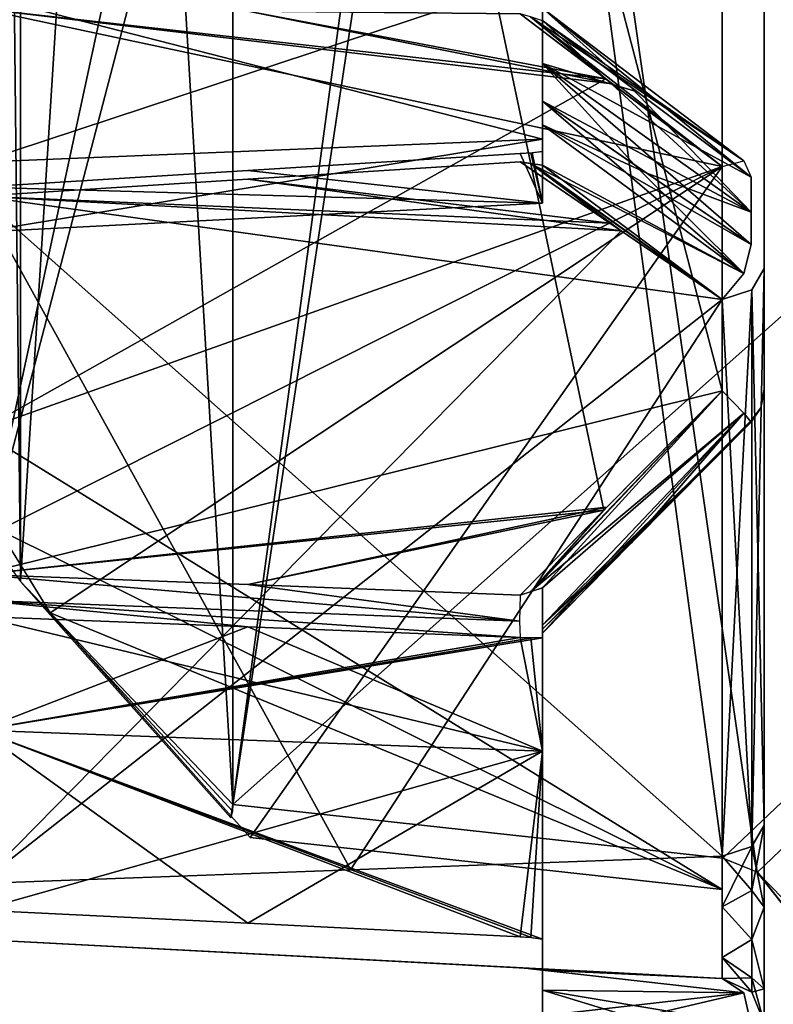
# Model space of a CAD drawing. Header units: millimetres. Extents: x -62 to 48, y -119 to 123.
# Tile 34 of 194: x -30.77 to -25.68, y 61.96 to 68.62. Entities that reach past the tile are written whole.
import ezdxf

# ---------------------------------------------------------------- set-up
doc = ezdxf.new("R2010")
doc.units = ezdxf.units.MM
doc.header["$LTSCALE"] = 52.148148
for name, color, linetype in [('100', 7, 'CONTINUOUS'), ('102', 7, 'CONTINUOUS'), ('135', 7, 'CONTINUOUS'), ('143', 7, 'CONTINUOUS'), ('146', 7, 'CONTINUOUS'), ('156', 7, 'CONTINUOUS'), ('170', 7, 'CONTINUOUS'), ('187', 7, 'CONTINUOUS'), ('195', 7, 'CONTINUOUS'), ('205', 7, 'CONTINUOUS'), ('212', 7, 'CONTINUOUS'), ('213', 7, 'CONTINUOUS'), ('215', 7, 'CONTINUOUS'), ('218', 7, 'CONTINUOUS'), ('219', 7, 'CONTINUOUS'), ('225', 7, 'CONTINUOUS'), ('229', 7, 'CONTINUOUS'), ('230', 7, 'CONTINUOUS'), ('231', 7, 'CONTINUOUS'), ('234', 7, 'CONTINUOUS'), ('249', 7, 'CONTINUOUS'), ('254', 7, 'CONTINUOUS'), ('258', 7, 'CONTINUOUS'), ('259', 7, 'CONTINUOUS'), ('260', 7, 'CONTINUOUS'), ('297', 7, 'CONTINUOUS'), ('298', 7, 'CONTINUOUS'), ('306', 7, 'CONTINUOUS'), ('309', 7, 'CONTINUOUS'), ('312', 7, 'CONTINUOUS'), ('313', 7, 'CONTINUOUS'), ('319', 7, 'CONTINUOUS'), ('332', 7, 'CONTINUOUS'), ('344', 7, 'CONTINUOUS'), ('89', 7, 'CONTINUOUS'), ('91', 7, 'CONTINUOUS')]:
    doc.layers.add(name, color=color, linetype=linetype)

msp = doc.modelspace()

# ---------------------------------------------------------------- linework, layer by layer
at = {"layer": '100', "color": 7, "linetype": 'Continuous', "true_color": 0xf5f5f5}
for points in [[(29.8797, 115.9911, 28.7281), (29.8797, 5.8096, 28.7281), (-29.332, 113.9234, 26.6604), (29.8797, 115.9911, 28.7281)], [(-29.332, 113.9234, 26.6604), (29.8797, 5.8096, 28.7281), (-25.6147, 89.4303, 26.7902), (-29.332, 113.9234, 26.6604)], [(-25.6132, 87.9237, 26.7903), (29.8797, 5.8096, 28.7281), (-26.0178, 87.7367, 26.7762), (-25.6132, 87.9237, 26.7903)], [(-26.0178, 87.7367, 26.7762), (29.8797, 5.8096, 28.7281), (-29.332, 87.563, 26.6604), (-26.0178, 87.7367, 26.7762)], [(-29.332, 87.563, 26.6604), (29.8797, 5.8096, 28.7281), (-25.7863, 62.859, 26.7842), (-29.332, 87.563, 26.6604)], [(-26.0178, 62.9523, 26.7762), (-29.332, 87.563, 26.6604), (-25.7863, 62.859, 26.7842), (-26.0178, 62.9523, 26.7762)], [(-29.332, 63.3166, 26.6604), (-29.332, 87.563, 26.6604), (-26.0178, 62.9523, 26.7762), (-29.332, 63.3166, 26.6604)], [(-25.7863, 62.859, 26.7842), (29.8797, 5.8096, 28.7281), (-25.5552, 62.5679, 26.7923), (-25.7863, 62.859, 26.7842)]]:
    msp.add_3dface(points, dxfattribs=at)
at = {"layer": '102', "color": 7, "linetype": 'Continuous', "true_color": 0xf5f5f5}
for points in [[(-29.332, 35.437, -27.1839), (-26.0178, 35.2633, -27.2997), (29.8797, 115.9911, -29.2516), (-29.332, 35.437, -27.1839)], [(-29.332, 63.3166, -27.1839), (-26.0178, 62.9523, -27.2997), (29.8797, 115.9911, -29.2516), (-29.332, 63.3166, -27.1839)], [(29.8797, 115.9911, -29.2516), (-25.6147, 33.5697, -27.3137), (-29.332, 8.9642, -27.1839), (29.8797, 115.9911, -29.2516)], [(-25.6147, 87.9221, -27.3137), (-29.332, 63.3166, -27.1839), (29.8797, 115.9911, -29.2516), (-25.6147, 87.9221, -27.3137)], [(-26.0178, 8.6, -27.2997), (29.8797, 115.9911, -29.2516), (-29.332, 8.9642, -27.1839), (-26.0178, 8.6, -27.2997)], [(-25.7863, 60.141, -27.3077), (-29.332, 35.437, -27.1839), (29.8797, 115.9911, -29.2516), (-25.7863, 60.141, -27.3077)], [(-26.0178, 35.2633, -27.2997), (-25.6132, 35.0763, -27.3138), (29.8797, 115.9911, -29.2516), (-26.0178, 35.2633, -27.2997)], [(-26.0178, 62.9523, -27.2997), (-25.7846, 62.8577, -27.3078), (29.8797, 115.9911, -29.2516), (-26.0178, 62.9523, -27.2997)], [(-25.7867, 8.5069, -27.3077), (29.8797, 115.9911, -29.2516), (-26.0178, 8.6, -27.2997), (-25.7867, 8.5069, -27.3077)], [(-25.5608, 8.2271, -27.3156), (29.8797, 115.9911, -29.2516), (-25.7867, 8.5069, -27.3077), (-25.5608, 8.2271, -27.3156)], [(-25.5552, 60.4321, -27.3158), (-25.7863, 60.141, -27.3077), (29.8797, 115.9911, -29.2516), (-25.5552, 60.4321, -27.3158)], [(-25.7846, 62.8577, -27.3078), (-25.5575, 62.5726, -27.3157), (29.8797, 115.9911, -29.2516), (-25.7846, 62.8577, -27.3078)], [(-26.0178, 87.7367, -27.2997), (-29.332, 63.3166, -27.1839), (-25.6147, 87.9221, -27.3137), (-26.0178, 87.7367, -27.2997)], [(-29.332, 87.563, -27.1839), (-29.332, 63.3166, -27.1839), (-26.0178, 87.7367, -27.2997), (-29.332, 87.563, -27.1839)]]:
    msp.add_3dface(points, dxfattribs=at)
at = {"layer": '135', "color": 7, "linetype": 'Continuous', "true_color": 0xf5f5f5}
for points in [[(-25.7388, 84.0519, -0.2618), (-25.7388, 84.0645, 0.0786), (-25.7388, 66.1117, 0.0786), (-25.7388, 84.0519, -0.2618)], [(-25.7388, 84.0645, -0.6021), (-25.7388, 84.0519, -0.2618), (-25.7388, 66.1243, -0.2618), (-25.7388, 84.0645, -0.6021)], [(-25.7388, 66.1117, -0.6021), (-25.7388, 84.0645, -0.6021), (-25.7388, 66.1243, -0.2618), (-25.7388, 66.1117, -0.6021)], [(-25.7388, 66.1243, -0.2618), (-25.7388, 84.0519, -0.2618), (-25.7388, 66.1117, 0.0786), (-25.7388, 66.1243, -0.2618)], [(-25.7388, 67.4178, 21.2217), (-25.7388, 62.0798, 26.4962), (-25.7388, 67.1697, 20.9884), (-25.7388, 67.4178, 21.2217)], [(-25.7388, 67.1697, -21.5119), (-25.7388, 63.1765, -24.9792), (-25.7388, 67.4178, -21.7452), (-25.7388, 67.1697, -21.5119)], [(-25.7388, 67.4178, -21.7452), (-25.7388, 63.1765, -24.9792), (-25.7388, 62.0798, -27.0197), (-25.7388, 67.4178, -21.7452)], [(-25.7388, 67.1697, 20.9884), (-25.7388, 62.0798, 26.4962), (-25.7388, 66.9395, 20.7376), (-25.7388, 67.1697, 20.9884)], [(-25.7388, 66.9395, -21.2611), (-25.7388, 63.1765, -24.9792), (-25.7388, 67.1697, -21.5119), (-25.7388, 66.9395, -21.2611)], [(-25.7388, 66.9395, 20.7376), (-25.7388, 62.0798, 26.4962), (-25.7388, 63.1765, 24.4557), (-25.7388, 66.9395, 20.7376)], [(-25.7388, 63.1765, 24.4557), (-25.7388, 62.0798, 26.4962), (-25.7388, 62.6219, 24.6822), (-25.7388, 63.1765, 24.4557)], [(-25.7388, 63.1765, -24.9792), (-25.7388, 62.6219, -25.2057), (-25.7388, 62.0798, -27.0197), (-25.7388, 63.1765, -24.9792)], [(-25.7388, 62.6219, 24.6822), (-25.7388, 62.0798, 26.4962), (-25.7388, 62.069, 24.4512), (-25.7388, 62.6219, 24.6822)], [(-25.7388, 62.6219, -25.2057), (-25.7388, 62.069, -24.9747), (-25.7388, 62.0798, -27.0197), (-25.7388, 62.6219, -25.2057)], [(-25.7388, 62.0798, 26.4962), (-25.7388, 60.9202, 26.4962), (-25.7388, 62.069, 24.4512), (-25.7388, 62.0798, 26.4962)], [(-25.7388, 60.9202, -27.0197), (-25.7388, 62.0798, -27.0197), (-25.7388, 60.931, -24.9747), (-25.7388, 60.9202, -27.0197)], [(-25.7388, 60.931, -24.9747), (-25.7388, 62.0798, -27.0197), (-25.7388, 61.1597, -24.421), (-25.7388, 60.931, -24.9747)], [(-25.7388, 62.0798, -27.0197), (-25.7388, 61.8403, -24.421), (-25.7388, 61.1597, -24.421), (-25.7388, 62.0798, -27.0197)], [(-25.7388, 62.069, -24.9747), (-25.7388, 61.8403, -24.421), (-25.7388, 62.0798, -27.0197), (-25.7388, 62.069, -24.9747)], [(-25.7388, 62.069, 24.4512), (-25.7388, 60.9202, 26.4962), (-25.7388, 61.8403, 23.8975), (-25.7388, 62.069, 24.4512)]]:
    msp.add_3dface(points, dxfattribs=at)
at = {"layer": '143', "color": 7, "linetype": 'Continuous', "true_color": 0xf5f5f5}
for points in [[(-27.2388, 67.8137, -16.6871), (-27.2388, 68.7881, -20.9448), (-27.2388, 68.9163, -15.5976), (-27.2388, 67.8137, -16.6871)], [(-27.2388, 68.6149, 20.1045), (-27.2388, 68.9163, 15.0741), (-27.2388, 68.6989, 20.2656), (-27.2388, 68.6149, 20.1045)], [(-27.2388, 68.3251, 19.8468), (-27.2388, 68.9163, 15.0741), (-27.2388, 68.6149, 20.1045), (-27.2388, 68.3251, 19.8468)], [(-27.2388, 68.071, 19.5539), (-27.2388, 68.9163, 15.0741), (-27.2388, 68.3251, 19.8468), (-27.2388, 68.071, 19.5539)], [(-27.2388, 67.9108, 19.468), (-27.2388, 68.9163, 15.0741), (-27.2388, 68.071, 19.5539), (-27.2388, 67.9108, 19.468)], [(-27.2388, 67.8137, 16.1636), (-27.2388, 68.9163, 15.0741), (-27.2388, 67.9108, 19.468), (-27.2388, 67.8137, 16.1636)], [(-27.2388, 68.6989, -20.7891), (-27.2388, 68.7881, -20.9448), (-27.2388, 67.8137, -16.6871), (-27.2388, 68.6989, -20.7891)], [(-27.2388, 68.6135, -21.0618), (-27.2388, 68.7881, -20.9448), (-27.2388, 68.6989, -20.7891), (-27.2388, 68.6135, -21.0618)], [(-27.2388, 68.6135, 20.5383), (-27.2388, 68.6989, 20.2656), (-27.2388, 68.7878, 20.4214), (-27.2388, 68.6135, 20.5383)], [(-27.2388, 68.6149, -20.628), (-27.2388, 68.6989, -20.7891), (-27.2388, 67.8137, -16.6871), (-27.2388, 68.6149, -20.628)], [(-27.2388, 68.3251, -20.3703), (-27.2388, 68.6149, -20.628), (-27.2388, 67.8137, -16.6871), (-27.2388, 68.3251, -20.3703)], [(-27.2388, 68.071, -20.0775), (-27.2388, 68.3251, -20.3703), (-27.2388, 67.8137, -16.6871), (-27.2388, 68.071, -20.0775)], [(-27.2388, 67.9108, -19.9915), (-27.2388, 68.071, -20.0775), (-27.2388, 67.8137, -16.6871), (-27.2388, 67.9108, -19.9915)], [(-27.2388, 67.7562, -19.9005), (-27.2388, 67.9108, -19.9915), (-27.2388, 67.8137, -16.6871), (-27.2388, 67.7562, -19.9005)], [(-27.2388, 67.6372, -20.0737), (-27.2388, 67.9108, -19.9915), (-27.2388, 67.7562, -19.9005), (-27.2388, 67.6372, -20.0737)], [(-27.2388, 67.7562, 19.3773), (-27.2388, 67.8137, 16.1636), (-27.2388, 67.9108, 19.468), (-27.2388, 67.7562, 19.3773)], [(-27.2388, 67.6372, 19.5502), (-27.2388, 67.7562, 19.3773), (-27.2388, 67.9108, 19.468), (-27.2388, 67.6372, 19.5502)], [(-27.2388, 67.3817, -18.1758), (-27.2388, 67.7299, -19.6862), (-27.2388, 67.8137, -16.6871), (-27.2388, 67.3817, -18.1758)], [(-27.2388, 67.7299, -19.6862), (-27.2388, 67.7562, -19.9005), (-27.2388, 67.8137, -16.6871), (-27.2388, 67.7299, -19.6862)], [(-27.2388, 67.7299, 19.1627), (-27.2388, 67.8137, 16.1636), (-27.2388, 67.7562, 19.3773), (-27.2388, 67.7299, 19.1627)], [(-27.2388, 67.3817, 17.6522), (-27.2388, 67.8137, 16.1636), (-27.2388, 67.7299, 19.1627), (-27.2388, 67.3817, 17.6522)], [(-27.2388, 64.7808, 0.4328), (-27.2388, 64.5744, 0.4723), (-27.2388, 64.5285, 0.2989), (-27.2388, 64.7808, 0.4328)], [(-27.2388, 64.7808, -0.9563), (-27.2388, 64.5285, -0.8224), (-27.2388, 64.5745, -0.9958), (-27.2388, 64.7808, -0.9563)], [(-27.2388, 64.5285, -0.8224), (-27.2388, 64.4749, -0.6487), (-27.2388, 64.5745, -0.9958), (-27.2388, 64.5285, -0.8224)], [(-27.2388, 64.5745, -0.9958), (-27.2388, 64.4749, -0.6487), (-27.2388, 64.4426, -1.1668), (-27.2388, 64.5745, -0.9958)], [(-27.2388, 64.5744, 0.4723), (-27.2388, 64.4426, 0.6432), (-27.2388, 64.5285, 0.2989), (-27.2388, 64.5744, 0.4723)], [(-27.2388, 64.5285, 0.2989), (-27.2388, 64.4426, 0.6432), (-27.2388, 64.4749, 0.1252), (-27.2388, 64.5285, 0.2989)], [(-27.2388, 64.5, -0.2618), (-27.2388, 64.4749, 0.1252), (-27.2388, 64.4749, -0.6487), (-27.2388, 64.5, -0.2618)], [(-27.2388, 64.4749, -0.6487), (-27.2388, 64.4426, 0.6432), (-27.2388, 64.4426, -1.1668), (-27.2388, 64.4749, -0.6487)], [(-27.2388, 64.4749, 0.1252), (-27.2388, 64.4426, 0.6432), (-27.2388, 64.4749, -0.6487), (-27.2388, 64.4749, 0.1252)], [(-27.2388, 64.4426, -1.1668), (-27.2388, 63.6769, 1.9152), (-27.2388, 63.6769, -2.4387), (-27.2388, 64.4426, -1.1668)], [(-27.2388, 64.4426, 0.6432), (-27.2388, 63.6769, 1.9152), (-27.2388, 64.4426, -1.1668), (-27.2388, 64.4426, 0.6432)], [(-27.2388, 63.6769, -2.4387), (-27.2388, 62.405, 2.6808), (-27.2388, 62.405, -3.2043), (-27.2388, 63.6769, -2.4387)], [(-27.2388, 63.6769, 1.9152), (-27.2388, 62.405, 2.6808), (-27.2388, 63.6769, -2.4387), (-27.2388, 63.6769, 1.9152)], [(-27.2388, 62.405, -3.2043), (-27.2388, 62.234, 2.8128), (-27.2388, 62.2341, -3.3362), (-27.2388, 62.405, -3.2043)], [(-27.2388, 62.405, 2.6808), (-27.2388, 62.234, 2.8128), (-27.2388, 62.405, -3.2043), (-27.2388, 62.405, 2.6808)], [(-27.2388, 62.2341, -3.3362), (-27.2388, 62.1945, 3.0191), (-27.2388, 62.1945, -3.5426), (-27.2388, 62.2341, -3.3362)], [(-27.2388, 62.234, 2.8128), (-27.2388, 62.1945, 3.0191), (-27.2388, 62.2341, -3.3362), (-27.2388, 62.234, 2.8128)], [(-27.2388, 62.1945, -3.5426), (-27.2388, 62.0607, 2.7667), (-27.2388, 62.0606, -3.2902), (-27.2388, 62.1945, -3.5426)], [(-27.2388, 62.1945, 3.0191), (-27.2388, 62.0607, 2.7667), (-27.2388, 62.1945, -3.5426), (-27.2388, 62.1945, 3.0191)], [(-27.2388, 62.0607, 2.7667), (-27.2388, 61.887, 2.7132), (-27.2388, 62.0606, -3.2902), (-27.2388, 62.0607, 2.7667)], [(-27.2388, 62.0606, -3.2902), (-27.2388, 61.887, 2.7132), (-27.2388, 61.887, -3.2367), (-27.2388, 62.0606, -3.2902)]]:
    msp.add_3dface(points, dxfattribs=at)
at = {"layer": '146', "color": 7, "linetype": 'Continuous', "true_color": 0xf5f5f5}
for points in [[(-25.8266, 67.3206, 20.8393), (-27.2388, 68.6149, 20.1045), (-26.6452, 68.1702, 20.5086), (-25.8266, 67.3206, 20.8393)], [(-27.2388, 68.3251, 19.8468), (-27.2388, 68.6149, 20.1045), (-25.8266, 67.3206, 20.8393), (-27.2388, 68.3251, 19.8468)], [(-27.2388, 68.3251, 19.8468), (-25.8266, 67.1009, 20.6), (-26.6147, 67.6406, 20.0164), (-27.2388, 68.3251, 19.8468)], [(-25.8266, 67.1009, 20.6), (-27.2388, 68.3251, 19.8468), (-25.8266, 67.3206, 20.8393), (-25.8266, 67.1009, 20.6)], [(-27.2388, 68.071, 19.5539), (-27.2388, 68.3251, 19.8468), (-26.6147, 67.6406, 20.0164), (-27.2388, 68.071, 19.5539)], [(-25.8266, 67.5574, 21.0619), (-25.8266, 67.3206, 20.8393), (-26.6452, 68.1702, 20.5086), (-25.8266, 67.5574, 21.0619)]]:
    msp.add_3dface(points, dxfattribs=at)
at = {"layer": '156', "color": 7, "linetype": 'Continuous', "true_color": 0xf5f5f5}
for points in [[(-27.2388, 68.6149, -20.628), (-27.2388, 68.3251, -20.3703), (-26.5972, 68.1343, -21.0646), (-27.2388, 68.6149, -20.628)], [(-26.5972, 68.1343, -21.0646), (-27.2388, 68.3251, -20.3703), (-25.8266, 67.5574, -21.5854), (-26.5972, 68.1343, -21.0646)], [(-25.8266, 67.5574, -21.5854), (-27.2388, 68.3251, -20.3703), (-25.8266, 67.3206, -21.3628), (-25.8266, 67.5574, -21.5854)], [(-27.2388, 68.3251, -20.3703), (-27.2388, 68.071, -20.0775), (-25.8266, 67.3206, -21.3628), (-27.2388, 68.3251, -20.3703)], [(-27.2388, 68.071, -20.0775), (-26.5329, 67.5844, -20.6005), (-25.8266, 67.3206, -21.3628), (-27.2388, 68.071, -20.0775)], [(-26.5329, 67.5844, -20.6005), (-25.8266, 67.1009, -21.1235), (-25.8266, 67.3206, -21.3628), (-26.5329, 67.5844, -20.6005)]]:
    msp.add_3dface(points, dxfattribs=at)
at = {"layer": '170', "color": 7, "linetype": 'Continuous', "true_color": 0xf5f5f5}
for points in [[(-27.2388, 64.4749, -0.6487), (-26.6589, 65.0615, -0.6242), (-25.8266, 65.9121, -0.2618), (-27.2388, 64.4749, -0.6487)], [(-25.8266, 65.9002, 0.0629), (-27.2388, 64.5, -0.2618), (-25.8266, 65.9121, -0.2618), (-25.8266, 65.9002, 0.0629)], [(-27.2388, 64.5, -0.2618), (-27.2388, 64.4749, -0.6487), (-25.8266, 65.9121, -0.2618), (-27.2388, 64.5, -0.2618)], [(-26.6377, 65.0829, 0.0998), (-27.2388, 64.5, -0.2618), (-25.8266, 65.9002, 0.0629), (-26.6377, 65.0829, 0.0998)], [(-26.6589, 65.0615, -0.6242), (-25.8266, 65.9002, -0.5865), (-25.8266, 65.9121, -0.2618), (-26.6589, 65.0615, -0.6242)], [(-27.2388, 64.4749, 0.1252), (-27.2388, 64.5, -0.2618), (-26.6377, 65.0829, 0.0998), (-27.2388, 64.4749, 0.1252)]]:
    msp.add_3dface(points, dxfattribs=at)
at = {"layer": '187', "color": 7, "linetype": 'Continuous', "true_color": 0xf5f5f5}
for points in [[(-29.332, 87.563, 26.6604), (-29.332, 63.3166, 26.6604), (-30.7694, 87.4984, 25.1719), (-29.332, 87.563, 26.6604)], [(-30.7694, 87.4984, 25.1719), (-29.332, 63.3166, 26.6604), (-30.7694, 64.8224, 25.1719), (-30.7694, 87.4984, 25.1719)], [(-29.3356, 63.2701, 26.6566), (-29.3466, 63.2252, 26.6453), (-30.7694, 64.8224, 25.1719), (-29.3356, 63.2701, 26.6566)], [(-29.332, 63.3166, 26.6604), (-29.3356, 63.2701, 26.6566), (-30.7694, 64.8224, 25.1719), (-29.332, 63.3166, 26.6604)]]:
    msp.add_3dface(points, dxfattribs=at)
at = {"layer": '195', "color": 7, "linetype": 'Continuous', "true_color": 0xf5f5f5}
for points in [[(-30.7694, 64.8224, -25.6954), (-29.332, 87.563, -27.1839), (-30.7694, 87.4984, -25.6954), (-30.7694, 64.8224, -25.6954)], [(-29.332, 63.3166, -27.1839), (-29.332, 87.563, -27.1839), (-30.7694, 64.8224, -25.6954), (-29.332, 63.3166, -27.1839)], [(-29.332, 63.3166, -27.1839), (-30.7694, 64.8224, -25.6954), (-29.3466, 63.2252, -27.1688), (-29.332, 63.3166, -27.1839)], [(-29.3356, 63.2701, -27.1802), (-29.332, 63.3166, -27.1839), (-29.3466, 63.2252, -27.1688), (-29.3356, 63.2701, -27.1802)]]:
    msp.add_3dface(points, dxfattribs=at)
at = {"layer": '205', "color": 7, "linetype": 'Continuous', "true_color": 0xf5f5f5}
for points in [[(-31.0465, 64.5874, -1.3638), (-27.2388, 63.6769, -2.4387), (-31.0465, 63.818, -2.5798), (-31.0465, 64.5874, -1.3638)], [(-29.2317, 64.5178, -1.2741), (-27.2388, 63.6769, -2.4387), (-31.0465, 64.5874, -1.3638), (-29.2317, 64.5178, -1.2741)], [(-27.3896, 64.4457, -1.1834), (-27.2388, 63.6769, -2.4387), (-29.2317, 64.5178, -1.2741), (-27.3896, 64.4457, -1.1834)], [(-27.2388, 63.6769, -2.4387), (-27.3896, 64.4457, -1.1834), (-27.3161, 64.4435, -1.1776), (-27.2388, 63.6769, -2.4387)], [(-27.2388, 64.4426, -1.1668), (-27.2388, 63.6769, -2.4387), (-27.3161, 64.4435, -1.1776), (-27.2388, 64.4426, -1.1668)], [(-27.2388, 63.6769, -2.4387), (-27.2388, 62.405, -3.2043), (-31.0465, 63.818, -2.5798), (-27.2388, 63.6769, -2.4387)], [(-31.0465, 63.818, -2.5798), (-27.2388, 62.405, -3.2043), (-27.3089, 62.415, -3.2051), (-31.0465, 63.818, -2.5798)], [(-27.3896, 62.4216, -3.2075), (-31.0465, 63.818, -2.5798), (-27.3089, 62.415, -3.2051), (-27.3896, 62.4216, -3.2075)], [(-29.2318, 62.5124, -3.2795), (-31.0465, 63.818, -2.5798), (-27.3896, 62.4216, -3.2075), (-29.2318, 62.5124, -3.2795)], [(-31.0465, 62.602, -3.3491), (-31.0465, 63.818, -2.5798), (-29.2318, 62.5124, -3.2795), (-31.0465, 62.602, -3.3491)]]:
    msp.add_3dface(points, dxfattribs=at)
at = {"layer": '212', "color": 7, "linetype": 'Continuous', "true_color": 0xf5f5f5}
for points in [[(-31.0465, 85.3067, 0.6414), (-31.0465, 64.8695, 0.6414), (-26.7476, 84.7948, 0.4161), (-31.0465, 85.3067, 0.6414)], [(-26.7476, 84.7948, 0.4161), (-31.0465, 64.8695, 0.6414), (-26.0231, 84.0645, 0.3781), (-26.7476, 84.7948, 0.4161)], [(-26.0231, 84.0645, 0.3781), (-31.0465, 64.8695, 0.6414), (-26.0231, 66.1117, 0.3781), (-26.0231, 84.0645, 0.3781)], [(-26.0231, 66.1117, 0.3781), (-31.0465, 64.8695, 0.6414), (-26.8033, 65.325, 0.419), (-26.0231, 66.1117, 0.3781)], [(-31.0465, 64.8695, 0.6414), (-29.2318, 64.8018, 0.5463), (-26.8033, 65.325, 0.419), (-31.0465, 64.8695, 0.6414)], [(-29.2318, 64.8018, 0.5463), (-27.3896, 64.7316, 0.4498), (-26.8033, 65.325, 0.419), (-29.2318, 64.8018, 0.5463)]]:
    msp.add_3dface(points, dxfattribs=at)
at = {"layer": '213', "color": 7, "linetype": 'Continuous', "true_color": 0xf5f5f5}
for points in [[(-26.0231, 84.0645, -0.9017), (-26.0231, 66.1117, -0.9017), (-31.0465, 85.3067, -1.1649), (-26.0231, 84.0645, -0.9017)], [(-26.0231, 66.1117, -0.9017), (-26.8228, 65.3054, -0.9436), (-31.0465, 85.3067, -1.1649), (-26.0231, 66.1117, -0.9017)], [(-26.8228, 65.3054, -0.9436), (-31.0465, 64.8695, -1.1649), (-31.0465, 85.3067, -1.1649), (-26.8228, 65.3054, -0.9436)], [(-29.2317, 64.8018, -1.0698), (-31.0465, 64.8695, -1.1649), (-26.8228, 65.3054, -0.9436), (-29.2317, 64.8018, -1.0698)], [(-27.3896, 64.7316, -0.9733), (-29.2317, 64.8018, -1.0698), (-26.8228, 65.3054, -0.9436), (-27.3896, 64.7316, -0.9733)]]:
    msp.add_3dface(points, dxfattribs=at)
at = {"layer": '215', "color": 7, "linetype": 'Continuous', "true_color": 0xf5f5f5}
for points in [[(-26.0231, 67.6284, -21.9583), (-31.0465, 68.6971, -21.2725), (-26.7661, 68.1886, -21.4595), (-26.0231, 67.6284, -21.9583)], [(-31.0465, 65.8426, -24.093), (-31.0465, 68.6971, -21.2725), (-26.0231, 67.6284, -21.9583), (-31.0465, 65.8426, -24.093)], [(-31.0465, 68.6971, -21.2725), (-29.2318, 68.6784, -21.1573), (-26.7661, 68.1886, -21.4595), (-31.0465, 68.6971, -21.2725)], [(-29.2318, 68.6784, -21.1573), (-27.3896, 68.6605, -21.0392), (-26.7661, 68.1886, -21.4595), (-29.2318, 68.6784, -21.1573)], [(-26.0231, 62.7418, -26.7867), (-31.0465, 65.8426, -24.093), (-26.0231, 67.6284, -21.9583), (-26.0231, 62.7418, -26.7867)], [(-30.9162, 65.1723, -24.7457), (-31.0465, 65.8426, -24.093), (-26.0231, 62.7418, -26.7867), (-30.9162, 65.1723, -24.7457)], [(-30.5693, 64.6118, -25.2739), (-30.9162, 65.1723, -24.7457), (-26.0231, 62.7418, -26.7867), (-30.5693, 64.6118, -25.2739)], [(-29.2161, 63.0927, -26.6752), (-30.5693, 64.6118, -25.2739), (-26.0231, 62.7418, -26.7867), (-29.2161, 63.0927, -26.6752)]]:
    msp.add_3dface(points, dxfattribs=at)
at = {"layer": '218', "color": 7, "linetype": 'Continuous', "true_color": 0xf5f5f5}
for points in [[(-26.8102, 68.222, 20.9063), (-31.0465, 68.6971, 20.749), (-31.0465, 65.8426, 23.5695), (-26.8102, 68.222, 20.9063)], [(-29.2317, 68.6784, 20.6337), (-31.0465, 68.6971, 20.749), (-26.8102, 68.222, 20.9063), (-29.2317, 68.6784, 20.6337)], [(-27.3896, 68.6605, 20.5157), (-29.2317, 68.6784, 20.6337), (-26.8102, 68.222, 20.9063), (-27.3896, 68.6605, 20.5157)], [(-26.0231, 67.6284, 21.4348), (-26.8102, 68.222, 20.9063), (-31.0465, 65.8426, 23.5695), (-26.0231, 67.6284, 21.4348)], [(-30.9151, 65.1695, 24.2248), (-26.0231, 67.6284, 21.4348), (-31.0465, 65.8426, 23.5695), (-30.9151, 65.1695, 24.2248)], [(-30.5693, 64.6118, 24.7504), (-26.0231, 67.6284, 21.4348), (-30.9151, 65.1695, 24.2248), (-30.5693, 64.6118, 24.7504)], [(-29.2161, 63.0927, 26.1517), (-26.0231, 67.6284, 21.4348), (-30.5693, 64.6118, 24.7504), (-29.2161, 63.0927, 26.1517)], [(-26.0231, 62.7418, 26.2632), (-26.0231, 67.6284, 21.4348), (-29.2161, 63.0927, 26.1517), (-26.0231, 62.7418, 26.2632)]]:
    msp.add_3dface(points, dxfattribs=at)
at = {"layer": '219', "color": 7, "linetype": 'Continuous', "true_color": 0xf5f5f5}
for points in [[(-29.2318, 67.5425, 19.4841), (-27.3896, 67.6603, 19.5035), (-26.7826, 67.2456, 19.958), (-29.2318, 67.5425, 19.4841)], [(-31.0465, 67.4275, 19.4641), (-29.2318, 67.5425, 19.4841), (-26.7826, 67.2456, 19.958), (-31.0465, 67.4275, 19.4641)], [(-26.0231, 62.966, 24.2426), (-31.0465, 67.4275, 19.4641), (-26.0231, 66.7289, 20.5244), (-26.0231, 62.966, 24.2426)], [(-26.0231, 66.7289, 20.5244), (-31.0465, 67.4275, 19.4641), (-26.7826, 67.2456, 19.958), (-26.0231, 66.7289, 20.5244)], [(-28.5355, 62.8734, 24.1489), (-31.0465, 67.4275, 19.4641), (-26.0231, 62.966, 24.2426), (-28.5355, 62.8734, 24.1489)], [(-31.0465, 62.7809, 24.0553), (-31.0465, 67.4275, 19.4641), (-28.5355, 62.8734, 24.1489), (-31.0465, 62.7809, 24.0553)]]:
    msp.add_3dface(points, dxfattribs=at)
at = {"layer": '225', "color": 7, "linetype": 'Continuous', "true_color": 0xf5f5f5}
for points in [[(-27.2388, 68.9163, 15.0741), (-27.2388, 67.8137, 16.1636), (-31.0465, 68.7911, 14.9162), (-27.2388, 68.9163, 15.0741)], [(-31.0465, 68.7911, 14.9162), (-27.2388, 67.8137, 16.1636), (-31.0465, 67.6572, 16.0365), (-31.0465, 68.7911, 14.9162)], [(-27.2388, 67.8137, 16.1636), (-27.2388, 67.3817, 17.6522), (-31.0465, 67.1858, 17.5593), (-27.2388, 67.8137, 16.1636)], [(-31.0465, 67.6572, 16.0365), (-27.2388, 67.8137, 16.1636), (-31.0465, 67.1858, 17.5593), (-31.0465, 67.6572, 16.0365)], [(-29.2318, 67.6009, 19.1392), (-27.2388, 67.3817, 17.6522), (-27.3896, 67.716, 19.1531), (-29.2318, 67.6009, 19.1392)], [(-27.3896, 67.716, 19.1531), (-27.2388, 67.3817, 17.6522), (-27.3087, 67.7223, 19.1561), (-27.3896, 67.716, 19.1531)], [(-27.2388, 67.3817, 17.6522), (-27.2388, 67.7299, 19.1627), (-27.3087, 67.7223, 19.1561), (-27.2388, 67.3817, 17.6522)], [(-31.0465, 67.4884, 19.1243), (-27.2388, 67.3817, 17.6522), (-29.2318, 67.6009, 19.1392), (-31.0465, 67.4884, 19.1243)], [(-31.0465, 67.1858, 17.5593), (-27.2388, 67.3817, 17.6522), (-31.0465, 67.4884, 19.1243), (-31.0465, 67.1858, 17.5593)]]:
    msp.add_3dface(points, dxfattribs=at)
at = {"layer": '229', "color": 7, "linetype": 'Continuous', "true_color": 0xf5f5f5}
for points in [[(-27.2388, 67.8137, -16.6871), (-27.2388, 68.9163, -15.5976), (-31.0465, 67.6572, -16.56), (-27.2388, 67.8137, -16.6871)], [(-31.0465, 67.6572, -16.56), (-27.2388, 68.9163, -15.5976), (-31.0465, 68.7911, -15.4397), (-31.0465, 67.6572, -16.56)], [(-27.2388, 67.3817, -18.1758), (-27.2388, 67.8137, -16.6871), (-31.0465, 67.1858, -18.0828), (-27.2388, 67.3817, -18.1758)], [(-31.0465, 67.1858, -18.0828), (-27.2388, 67.8137, -16.6871), (-31.0465, 67.6572, -16.56), (-31.0465, 67.1858, -18.0828)], [(-27.3896, 67.716, -19.6766), (-27.2388, 67.3817, -18.1758), (-29.2317, 67.6009, -19.6627), (-27.3896, 67.716, -19.6766)], [(-27.2388, 67.3817, -18.1758), (-27.3896, 67.716, -19.6766), (-27.3161, 67.7216, -19.6791), (-27.2388, 67.3817, -18.1758)], [(-27.2388, 67.7299, -19.6862), (-27.2388, 67.3817, -18.1758), (-27.3161, 67.7216, -19.6791), (-27.2388, 67.7299, -19.6862)], [(-29.2317, 67.6009, -19.6627), (-27.2388, 67.3817, -18.1758), (-31.0465, 67.4884, -19.6478), (-29.2317, 67.6009, -19.6627)], [(-31.0465, 67.4884, -19.6478), (-27.2388, 67.3817, -18.1758), (-31.0465, 67.1858, -18.0828), (-31.0465, 67.4884, -19.6478)]]:
    msp.add_3dface(points, dxfattribs=at)
at = {"layer": '230', "color": 7, "linetype": 'Continuous', "true_color": 0xf5f5f5}
for points in [[(-26.0231, 62.1399, -4.8735), (-31.0465, 62.4032, -3.6313), (-26.8097, 62.1811, -4.0804), (-26.0231, 62.1399, -4.8735)], [(-26.0231, 62.1399, -24.421), (-31.0465, 62.4032, -3.6313), (-26.0231, 62.1399, -4.8735), (-26.0231, 62.1399, -24.421)], [(-28.5357, 62.2716, -24.421), (-31.0465, 62.4032, -3.6313), (-26.0231, 62.1399, -24.421), (-28.5357, 62.2716, -24.421)], [(-31.0465, 62.4032, -24.421), (-31.0465, 62.4032, -3.6313), (-28.5357, 62.2716, -24.421), (-31.0465, 62.4032, -24.421)], [(-31.0465, 62.4032, -3.6313), (-29.2318, 62.3081, -3.5636), (-26.8097, 62.1811, -4.0804), (-31.0465, 62.4032, -3.6313)], [(-28.5354, 62.2716, 23.8975), (-26.0231, 62.1399, 4.35), (-31.0465, 62.4032, 23.8975), (-28.5354, 62.2716, 23.8975)], [(-26.0231, 62.1399, 4.35), (-26.7473, 62.1779, 3.6199), (-31.0465, 62.4032, 23.8975), (-26.0231, 62.1399, 4.35)], [(-26.7473, 62.1779, 3.6199), (-31.0465, 62.4032, 3.1078), (-31.0465, 62.4032, 23.8975), (-26.7473, 62.1779, 3.6199)], [(-29.2317, 62.3081, 3.0401), (-31.0465, 62.4032, 3.1078), (-26.7473, 62.1779, 3.6199), (-29.2317, 62.3081, 3.0401)], [(-29.2318, 62.3081, -3.5636), (-27.3896, 62.2115, -3.4934), (-26.8097, 62.1811, -4.0804), (-29.2318, 62.3081, -3.5636)], [(-27.3896, 62.2115, 2.9699), (-29.2317, 62.3081, 3.0401), (-26.7473, 62.1779, 3.6199), (-27.3896, 62.2115, 2.9699)], [(-26.0231, 62.1399, 23.8975), (-26.0231, 62.1399, 4.35), (-28.5354, 62.2716, 23.8975), (-26.0231, 62.1399, 23.8975)]]:
    msp.add_3dface(points, dxfattribs=at)
at = {"layer": '231', "color": 7, "linetype": 'Continuous', "true_color": 0xf5f5f5}
for points in [[(-27.3896, 67.6603, -20.027), (-29.2317, 67.5425, -20.0077), (-26.7064, 67.1937, -20.5384), (-27.3896, 67.6603, -20.027)], [(-29.2317, 67.5425, -20.0077), (-31.0465, 67.4275, -19.9876), (-26.7064, 67.1937, -20.5384), (-29.2317, 67.5425, -20.0077)], [(-26.7064, 67.1937, -20.5384), (-31.0465, 67.4275, -19.9876), (-31.0465, 62.7809, -24.5788), (-26.7064, 67.1937, -20.5384)], [(-26.0231, 66.7289, -21.048), (-26.7064, 67.1937, -20.5384), (-31.0465, 62.7809, -24.5788), (-26.0231, 66.7289, -21.048)], [(-28.5358, 62.8734, -24.6724), (-26.0231, 66.7289, -21.048), (-31.0465, 62.7809, -24.5788), (-28.5358, 62.8734, -24.6724)], [(-26.0231, 62.966, -24.7661), (-26.0231, 66.7289, -21.048), (-28.5358, 62.8734, -24.6724), (-26.0231, 62.966, -24.7661)]]:
    msp.add_3dface(points, dxfattribs=at)
at = {"layer": '234', "color": 7, "linetype": 'Continuous', "true_color": 0xf5f5f5}
for points in [[(-31.0465, 64.5874, 0.8403), (-31.0465, 63.818, 2.0563), (-29.2318, 64.5178, 0.7506), (-31.0465, 64.5874, 0.8403)], [(-29.2318, 64.5178, 0.7506), (-31.0465, 63.818, 2.0563), (-27.3896, 64.4457, 0.6599), (-29.2318, 64.5178, 0.7506)], [(-27.3896, 64.4457, 0.6599), (-31.0465, 63.818, 2.0563), (-27.3089, 64.4433, 0.6533), (-27.3896, 64.4457, 0.6599)], [(-31.0465, 63.818, 2.0563), (-27.2388, 64.4426, 0.6432), (-27.3089, 64.4433, 0.6533), (-31.0465, 63.818, 2.0563)], [(-27.2388, 63.6769, 1.9152), (-27.2388, 64.4426, 0.6432), (-31.0465, 63.818, 2.0563), (-27.2388, 63.6769, 1.9152)], [(-31.0465, 62.602, 2.8256), (-27.2388, 63.6769, 1.9152), (-31.0465, 63.818, 2.0563), (-31.0465, 62.602, 2.8256)], [(-29.2317, 62.5124, 2.756), (-27.2388, 63.6769, 1.9152), (-31.0465, 62.602, 2.8256), (-29.2317, 62.5124, 2.756)], [(-27.3896, 62.4216, 2.6839), (-27.2388, 63.6769, 1.9152), (-29.2317, 62.5124, 2.756), (-27.3896, 62.4216, 2.6839)], [(-27.2388, 63.6769, 1.9152), (-27.3896, 62.4216, 2.6839), (-27.3161, 62.4158, 2.6817), (-27.2388, 63.6769, 1.9152)], [(-27.2388, 62.405, 2.6808), (-27.2388, 63.6769, 1.9152), (-27.3161, 62.4158, 2.6817), (-27.2388, 62.405, 2.6808)]]:
    msp.add_3dface(points, dxfattribs=at)
at = {"layer": '249', "color": 7, "linetype": 'Continuous', "true_color": 0xf5f5f5}
for points in [[(-30.7694, 64.8224, -25.6954), (-31.0116, 87.4876, -25.3899), (-31.1775, 65.3829, -25.074), (-30.7694, 64.8224, -25.6954)], [(-30.7694, 64.8224, -25.6954), (-30.7694, 87.4984, -25.6954), (-31.0116, 87.4876, -25.3899), (-30.7694, 64.8224, -25.6954)]]:
    msp.add_3dface(points, dxfattribs=at)
at = {"layer": '254', "color": 7, "linetype": 'Continuous', "true_color": 0xf5f5f5}
for points in [[(-25.8266, 67.5574, 21.0619), (-27.2388, 68.6989, 20.2656), (-25.8764, 67.6673, 21.2597), (-25.8266, 67.5574, 21.0619)], [(-27.2388, 68.6989, 20.2656), (-25.8266, 67.5574, 21.0619), (-26.6452, 68.1702, 20.5086), (-27.2388, 68.6989, 20.2656)], [(-27.2388, 68.6989, 20.2656), (-27.2388, 68.6135, 20.5383), (-25.8764, 67.6673, 21.2597), (-27.2388, 68.6989, 20.2656)], [(-27.2388, 68.6149, 20.1045), (-27.2388, 68.6989, 20.2656), (-26.6452, 68.1702, 20.5086), (-27.2388, 68.6149, 20.1045)], [(-27.3896, 68.6605, 20.5157), (-26.8102, 68.222, 20.9063), (-27.3186, 68.6406, 20.5272), (-27.3896, 68.6605, 20.5157)], [(-27.2388, 68.6135, 20.5383), (-27.3186, 68.6406, 20.5272), (-25.8764, 67.6673, 21.2597), (-27.2388, 68.6135, 20.5383)], [(-26.8102, 68.222, 20.9063), (-26.0231, 67.6284, 21.4348), (-27.3186, 68.6406, 20.5272), (-26.8102, 68.222, 20.9063)], [(-27.3186, 68.6406, 20.5272), (-26.0231, 67.6284, 21.4348), (-25.8764, 67.6673, 21.2597), (-27.3186, 68.6406, 20.5272)]]:
    msp.add_3dface(points, dxfattribs=at)
at = {"layer": '258', "color": 7, "linetype": 'Continuous', "true_color": 0xf5f5f5}
for points in [[(-27.2388, 68.071, 19.5539), (-26.6147, 67.6406, 20.0164), (-25.8765, 66.9045, 20.4877), (-27.2388, 68.071, 19.5539)], [(-27.2388, 67.9108, 19.468), (-27.2388, 68.071, 19.5539), (-25.8765, 66.9045, 20.4877), (-27.2388, 67.9108, 19.468)], [(-27.2388, 67.6372, 19.5502), (-27.2388, 67.9108, 19.468), (-25.8765, 66.9045, 20.4877), (-27.2388, 67.6372, 19.5502)], [(-26.7826, 67.2456, 19.958), (-27.3896, 67.6603, 19.5035), (-27.3084, 67.647, 19.5264), (-26.7826, 67.2456, 19.958)], [(-26.0231, 66.7289, 20.5244), (-26.7826, 67.2456, 19.958), (-27.3084, 67.647, 19.5264), (-26.0231, 66.7289, 20.5244)], [(-27.2388, 67.6372, 19.5502), (-26.0231, 66.7289, 20.5244), (-27.3084, 67.647, 19.5264), (-27.2388, 67.6372, 19.5502)], [(-26.0231, 66.7289, 20.5244), (-27.2388, 67.6372, 19.5502), (-25.8765, 66.9045, 20.4877), (-26.0231, 66.7289, 20.5244)], [(-26.6147, 67.6406, 20.0164), (-25.8266, 67.1009, 20.6), (-25.8765, 66.9045, 20.4877), (-26.6147, 67.6406, 20.0164)]]:
    msp.add_3dface(points, dxfattribs=at)
at = {"layer": '259', "color": 7, "linetype": 'Continuous', "true_color": 0xf5f5f5}
for points in [[(-25.7388, 66.9395, 20.7376), (-25.7388, 63.1765, 24.4557), (-25.8212, 63.0314, 24.3088), (-25.7388, 66.9395, 20.7376)], [(-25.7388, 66.9395, 20.7376), (-25.8212, 63.0314, 24.3088), (-25.8212, 66.7943, 20.5907), (-25.7388, 66.9395, 20.7376)], [(-25.8212, 63.0314, 24.3088), (-26.0231, 62.966, 24.2426), (-25.8212, 66.7943, 20.5907), (-25.8212, 63.0314, 24.3088)], [(-26.0231, 62.966, 24.2426), (-26.0231, 66.7289, 20.5244), (-25.8212, 66.7943, 20.5907), (-26.0231, 62.966, 24.2426)]]:
    msp.add_3dface(points, dxfattribs=at)
at = {"layer": '260', "color": 7, "linetype": 'Continuous', "true_color": 0xf5f5f5}
for points in [[(-25.7388, 63.1765, 24.4557), (-25.7388, 62.6219, 24.6822), (-25.8212, 63.0314, 24.3088), (-25.7388, 63.1765, 24.4557)], [(-26.0231, 62.966, 24.2426), (-25.8212, 63.0314, 24.3088), (-25.8212, 62.7352, 24.4651), (-26.0231, 62.966, 24.2426)], [(-25.8212, 63.0314, 24.3088), (-25.7388, 62.6219, 24.6822), (-25.8212, 62.7352, 24.4651), (-25.8212, 63.0314, 24.3088)], [(-26.0231, 62.966, 24.2426), (-25.8212, 62.7352, 24.4651), (-26.0231, 62.6231, 24.3826), (-26.0231, 62.966, 24.2426)], [(-25.8212, 62.7352, 24.4651), (-25.8212, 62.4021, 24.431), (-26.0231, 62.6231, 24.3826), (-25.8212, 62.7352, 24.4651)], [(-25.8212, 62.7352, 24.4651), (-25.7388, 62.6219, 24.6822), (-25.8212, 62.4021, 24.431), (-25.8212, 62.7352, 24.4651)], [(-26.0231, 62.6231, 24.3826), (-25.8212, 62.4021, 24.431), (-26.0231, 62.2813, 24.2398), (-26.0231, 62.6231, 24.3826)], [(-25.7388, 62.6219, 24.6822), (-25.7388, 62.069, 24.4512), (-25.8212, 62.4021, 24.431), (-25.7388, 62.6219, 24.6822)], [(-25.8212, 62.4021, 24.431), (-25.8212, 62.1438, 24.218), (-26.0231, 62.2813, 24.2398), (-25.8212, 62.4021, 24.431)], [(-25.8212, 62.4021, 24.431), (-25.7388, 62.069, 24.4512), (-25.8212, 62.1438, 24.218), (-25.8212, 62.4021, 24.431)], [(-25.8212, 62.1438, 24.218), (-25.8212, 62.0468, 23.8975), (-26.0231, 62.2813, 24.2398), (-25.8212, 62.1438, 24.218)], [(-26.0231, 62.2813, 24.2398), (-25.8212, 62.0468, 23.8975), (-26.0231, 62.1399, 23.8975), (-26.0231, 62.2813, 24.2398)], [(-25.8212, 62.1438, 24.218), (-25.7388, 61.8403, 23.8975), (-25.8212, 62.0468, 23.8975), (-25.8212, 62.1438, 24.218)], [(-25.7388, 62.069, 24.4512), (-25.7388, 61.8403, 23.8975), (-25.8212, 62.1438, 24.218), (-25.7388, 62.069, 24.4512)]]:
    msp.add_3dface(points, dxfattribs=at)
at = {"layer": '297', "color": 7, "linetype": 'Continuous', "true_color": 0xf5f5f5}
for points in [[(-25.7388, 63.1765, -24.9792), (-25.7388, 66.9395, -21.2611), (-25.8212, 66.7943, -21.1142), (-25.7388, 63.1765, -24.9792)], [(-26.0231, 66.7289, -21.048), (-25.8212, 63.0314, -24.8323), (-25.8212, 66.7943, -21.1142), (-26.0231, 66.7289, -21.048)], [(-25.8212, 63.0314, -24.8323), (-25.7388, 63.1765, -24.9792), (-25.8212, 66.7943, -21.1142), (-25.8212, 63.0314, -24.8323)], [(-26.0231, 66.7289, -21.048), (-26.0231, 62.966, -24.7661), (-25.8212, 63.0314, -24.8323), (-26.0231, 66.7289, -21.048)]]:
    msp.add_3dface(points, dxfattribs=at)
at = {"layer": '298', "color": 7, "linetype": 'Continuous', "true_color": 0xf5f5f5}
for points in [[(-25.7388, 62.6219, -25.2057), (-25.7388, 63.1765, -24.9792), (-25.8212, 62.7352, -24.9886), (-25.7388, 62.6219, -25.2057)], [(-25.7388, 63.1765, -24.9792), (-25.8212, 63.0314, -24.8323), (-25.8212, 62.7352, -24.9886), (-25.7388, 63.1765, -24.9792)], [(-25.8212, 62.7352, -24.9886), (-25.8212, 63.0314, -24.8323), (-26.0231, 62.6231, -24.9061), (-25.8212, 62.7352, -24.9886)], [(-25.8212, 63.0314, -24.8323), (-26.0231, 62.966, -24.7661), (-26.0231, 62.6231, -24.9061), (-25.8212, 63.0314, -24.8323)], [(-25.8212, 62.4021, -24.9545), (-25.8212, 62.7352, -24.9886), (-26.0231, 62.6231, -24.9061), (-25.8212, 62.4021, -24.9545)], [(-25.8212, 62.4021, -24.9545), (-25.7388, 62.6219, -25.2057), (-25.8212, 62.7352, -24.9886), (-25.8212, 62.4021, -24.9545)], [(-26.0231, 62.2813, -24.7633), (-25.8212, 62.4021, -24.9545), (-26.0231, 62.6231, -24.9061), (-26.0231, 62.2813, -24.7633)], [(-25.7388, 62.069, -24.9747), (-25.7388, 62.6219, -25.2057), (-25.8212, 62.4021, -24.9545), (-25.7388, 62.069, -24.9747)], [(-25.8212, 62.1438, -24.7415), (-25.8212, 62.4021, -24.9545), (-26.0231, 62.2813, -24.7633), (-25.8212, 62.1438, -24.7415)], [(-25.8212, 62.1438, -24.7415), (-25.7388, 62.069, -24.9747), (-25.8212, 62.4021, -24.9545), (-25.8212, 62.1438, -24.7415)], [(-26.0231, 62.1399, -24.421), (-25.8212, 62.1438, -24.7415), (-26.0231, 62.2813, -24.7633), (-26.0231, 62.1399, -24.421)], [(-25.8212, 62.0468, -24.421), (-25.8212, 62.1438, -24.7415), (-26.0231, 62.1399, -24.421), (-25.8212, 62.0468, -24.421)], [(-25.8212, 62.0468, -24.421), (-25.7388, 62.069, -24.9747), (-25.8212, 62.1438, -24.7415), (-25.8212, 62.0468, -24.421)], [(-25.7388, 61.8403, -24.421), (-25.7388, 62.069, -24.9747), (-25.8212, 62.0468, -24.421), (-25.7388, 61.8403, -24.421)]]:
    msp.add_3dface(points, dxfattribs=at)
at = {"layer": '306', "color": 7, "linetype": 'Continuous', "true_color": 0xf5f5f5}
for points in [[(-27.3896, 62.2115, 2.9699), (-26.7473, 62.1779, 3.6199), (-27.3183, 62.2057, 2.9922), (-27.3896, 62.2115, 2.9699)], [(-27.2388, 62.1945, 3.0191), (-27.3183, 62.2057, 2.9922), (-25.8764, 62.0426, 4.1992), (-27.2388, 62.1945, 3.0191)], [(-26.7473, 62.1779, 3.6199), (-26.0231, 62.1399, 4.35), (-27.3183, 62.2057, 2.9922), (-26.7473, 62.1779, 3.6199)], [(-27.3183, 62.2057, 2.9922), (-26.0231, 62.1399, 4.35), (-25.8764, 62.0426, 4.1992), (-27.3183, 62.2057, 2.9922)], [(-27.2388, 62.0607, 2.7667), (-27.2388, 62.1945, 3.0191), (-25.8764, 62.0426, 4.1992), (-27.2388, 62.0607, 2.7667)], [(-27.2388, 62.0607, 2.7667), (-25.8266, 61.8247, 4.1384), (-26.5794, 61.859, 3.38), (-27.2388, 62.0607, 2.7667)], [(-25.8266, 61.8247, 4.1384), (-27.2388, 62.0607, 2.7667), (-25.8764, 62.0426, 4.1992), (-25.8266, 61.8247, 4.1384)], [(-27.2388, 61.887, 2.7132), (-27.2388, 62.0607, 2.7667), (-26.5794, 61.859, 3.38), (-27.2388, 61.887, 2.7132)]]:
    msp.add_3dface(points, dxfattribs=at)
at = {"layer": '309', "color": 7, "linetype": 'Continuous', "true_color": 0xf5f5f5}
for points in [[(-26.8097, 62.1811, -4.0804), (-27.3896, 62.2115, -3.4934), (-27.3084, 62.2046, -3.5189), (-26.8097, 62.1811, -4.0804)], [(-26.0231, 62.1399, -4.8735), (-26.8097, 62.1811, -4.0804), (-27.3084, 62.2046, -3.5189), (-26.0231, 62.1399, -4.8735)], [(-27.2388, 62.1945, -3.5426), (-26.0231, 62.1399, -4.8735), (-27.3084, 62.2046, -3.5189), (-27.2388, 62.1945, -3.5426)], [(-27.2388, 62.1945, -3.5426), (-27.2388, 62.0606, -3.2902), (-25.8765, 62.0426, -4.7228), (-27.2388, 62.1945, -3.5426)], [(-26.0231, 62.1399, -4.8735), (-27.2388, 62.1945, -3.5426), (-25.8765, 62.0426, -4.7228), (-26.0231, 62.1399, -4.8735)], [(-27.2388, 62.0606, -3.2902), (-27.2388, 61.887, -3.2367), (-25.8765, 62.0426, -4.7228), (-27.2388, 62.0606, -3.2902)], [(-27.2388, 61.887, -3.2367), (-26.6446, 61.8618, -3.8376), (-25.8765, 62.0426, -4.7228), (-27.2388, 61.887, -3.2367)], [(-26.6446, 61.8618, -3.8376), (-25.8266, 61.8247, -4.6619), (-25.8765, 62.0426, -4.7228), (-26.6446, 61.8618, -3.8376)]]:
    msp.add_3dface(points, dxfattribs=at)
at = {"layer": '312', "color": 7, "linetype": 'Continuous', "true_color": 0xf5f5f5}
for points in [[(-27.2388, 64.7808, 0.4328), (-26.0231, 66.1117, 0.3781), (-27.3084, 64.7572, 0.4428), (-27.2388, 64.7808, 0.4328)], [(-26.0231, 66.1117, 0.3781), (-26.8033, 65.325, 0.419), (-27.3084, 64.7572, 0.4428), (-26.0231, 66.1117, 0.3781)], [(-26.0231, 66.1117, 0.3781), (-27.2388, 64.7808, 0.4328), (-25.8764, 65.961, 0.2809), (-26.0231, 66.1117, 0.3781)], [(-27.2388, 64.4749, 0.1252), (-26.6377, 65.0829, 0.0998), (-25.8764, 65.961, 0.2809), (-27.2388, 64.4749, 0.1252)], [(-27.2388, 64.5285, 0.2989), (-27.2388, 64.4749, 0.1252), (-25.8764, 65.961, 0.2809), (-27.2388, 64.5285, 0.2989)], [(-27.2388, 64.7808, 0.4328), (-27.2388, 64.5285, 0.2989), (-25.8764, 65.961, 0.2809), (-27.2388, 64.7808, 0.4328)], [(-26.6377, 65.0829, 0.0998), (-25.8266, 65.9002, 0.0629), (-25.8764, 65.961, 0.2809), (-26.6377, 65.0829, 0.0998)], [(-26.8033, 65.325, 0.419), (-27.3896, 64.7316, 0.4498), (-27.3084, 64.7572, 0.4428), (-26.8033, 65.325, 0.419)]]:
    msp.add_3dface(points, dxfattribs=at)
at = {"layer": '313', "color": 7, "linetype": 'Continuous', "true_color": 0xf5f5f5}
for points in [[(-26.8228, 65.3054, -0.9436), (-26.0231, 66.1117, -0.9017), (-27.3183, 64.7539, -0.9675), (-26.8228, 65.3054, -0.9436)], [(-27.3183, 64.7539, -0.9675), (-26.0231, 66.1117, -0.9017), (-25.8765, 65.961, -0.8044), (-27.3183, 64.7539, -0.9675)], [(-27.2388, 64.7808, -0.9563), (-27.3183, 64.7539, -0.9675), (-25.8765, 65.961, -0.8044), (-27.2388, 64.7808, -0.9563)], [(-27.2388, 64.5285, -0.8224), (-27.2388, 64.7808, -0.9563), (-25.8765, 65.961, -0.8044), (-27.2388, 64.5285, -0.8224)], [(-25.8266, 65.9002, -0.5865), (-27.2388, 64.5285, -0.8224), (-25.8765, 65.961, -0.8044), (-25.8266, 65.9002, -0.5865)], [(-27.2388, 64.5285, -0.8224), (-25.8266, 65.9002, -0.5865), (-26.6589, 65.0615, -0.6242), (-27.2388, 64.5285, -0.8224)], [(-27.3896, 64.7316, -0.9733), (-26.8228, 65.3054, -0.9436), (-27.3183, 64.7539, -0.9675), (-27.3896, 64.7316, -0.9733)], [(-27.2388, 64.4749, -0.6487), (-27.2388, 64.5285, -0.8224), (-26.6589, 65.0615, -0.6242), (-27.2388, 64.4749, -0.6487)]]:
    msp.add_3dface(points, dxfattribs=at)
at = {"layer": '319', "color": 7, "linetype": 'Continuous', "true_color": 0xf5f5f5}
for points in [[(-25.7388, 66.1243, -0.2618), (-25.7388, 66.1117, 0.0786), (-25.7616, 65.9972, 0.0701), (-25.7388, 66.1243, -0.2618)], [(-25.7388, 66.1117, -0.6021), (-25.7388, 66.1243, -0.2618), (-25.7616, 65.9972, 0.0701), (-25.7388, 66.1117, -0.6021)], [(-25.7388, 66.1117, -0.6021), (-25.7616, 65.9972, 0.0701), (-25.7616, 65.9972, -0.5936), (-25.7388, 66.1117, -0.6021)], [(-25.8266, 65.9121, -0.2618), (-25.8266, 65.9002, -0.5865), (-25.7616, 65.9972, -0.5936), (-25.8266, 65.9121, -0.2618)], [(-25.8266, 65.9002, 0.0629), (-25.8266, 65.9121, -0.2618), (-25.7616, 65.9972, -0.5936), (-25.8266, 65.9002, 0.0629)], [(-25.7616, 65.9972, 0.0701), (-25.8266, 65.9002, 0.0629), (-25.7616, 65.9972, -0.5936), (-25.7616, 65.9972, 0.0701)]]:
    msp.add_3dface(points, dxfattribs=at)
at = {"layer": '332', "color": 7, "linetype": 'Continuous', "true_color": 0xf5f5f5}
for points in [[(-27.2388, 68.071, -20.0775), (-27.2388, 67.9108, -19.9915), (-26.5329, 67.5844, -20.6005), (-27.2388, 68.071, -20.0775)], [(-27.2388, 67.9108, -19.9915), (-27.2388, 67.6372, -20.0737), (-25.8764, 66.9045, -21.0112), (-27.2388, 67.9108, -19.9915)], [(-25.8266, 67.1009, -21.1235), (-27.2388, 67.9108, -19.9915), (-25.8764, 66.9045, -21.0112), (-25.8266, 67.1009, -21.1235)], [(-27.2388, 67.9108, -19.9915), (-25.8266, 67.1009, -21.1235), (-26.5329, 67.5844, -20.6005), (-27.2388, 67.9108, -19.9915)], [(-27.3896, 67.6603, -20.027), (-26.7064, 67.1937, -20.5384), (-27.3183, 67.6485, -20.0468), (-27.3896, 67.6603, -20.027)], [(-26.7064, 67.1937, -20.5384), (-26.0231, 66.7289, -21.048), (-27.3183, 67.6485, -20.0468), (-26.7064, 67.1937, -20.5384)], [(-27.3183, 67.6485, -20.0468), (-26.0231, 66.7289, -21.048), (-25.8764, 66.9045, -21.0112), (-27.3183, 67.6485, -20.0468)], [(-27.2388, 67.6372, -20.0737), (-27.3183, 67.6485, -20.0468), (-25.8764, 66.9045, -21.0112), (-27.2388, 67.6372, -20.0737)]]:
    msp.add_3dface(points, dxfattribs=at)
at = {"layer": '344', "color": 7, "linetype": 'Continuous', "true_color": 0xf5f5f5}
for points in [[(-31.05, 64.6971, -1.2198), (-31.0465, 64.8695, -1.1649), (-27.3933, 64.5543, -1.0316), (-31.05, 64.6971, -1.2198)], [(-31.0465, 64.8695, -1.1649), (-29.2317, 64.8018, -1.0698), (-27.3933, 64.5543, -1.0316), (-31.0465, 64.8695, -1.1649)], [(-29.2317, 64.8018, -1.0698), (-27.3896, 64.7316, -0.9733), (-27.3933, 64.5543, -1.0316), (-29.2317, 64.8018, -1.0698)], [(-27.3896, 64.4457, -1.1834), (-29.2317, 64.5178, -1.2741), (-31.05, 64.6971, -1.2198), (-27.3896, 64.4457, -1.1834)], [(-27.3896, 64.4457, -1.1834), (-31.05, 64.6971, -1.2198), (-27.3933, 64.5543, -1.0316), (-27.3896, 64.4457, -1.1834)], [(-29.2317, 64.5178, -1.2741), (-31.0465, 64.5874, -1.3638), (-31.05, 64.6971, -1.2198), (-29.2317, 64.5178, -1.2741)]]:
    msp.add_3dface(points, dxfattribs=at)
at = {"layer": '89', "color": 7, "linetype": 'Continuous', "true_color": 0xf5f5f5}
for points in [[(34.6692, 123, 33.7382), (-33.3308, -77, 33.7382), (-3.0114, -34.875, 33.7382), (34.6692, 123, 33.7382)], [(34.6692, 123, 33.7382), (-33.3308, 123, 33.7382), (-33.3308, -77, 33.7382), (34.6692, 123, 33.7382)]]:
    msp.add_3dface(points, dxfattribs=at)
at = {"layer": '91', "color": 7, "linetype": 'Continuous', "true_color": 0xf5f5f5}
for points in [[(-1.4558, -33.3194, -34.2618), (-33.3308, 123, -34.2618), (0.6692, -32.75, -34.2618), (-1.4558, -33.3194, -34.2618)], [(0.6692, -32.75, -34.2618), (-33.3308, 123, -34.2618), (2.7943, -33.3194, -34.2618), (0.6692, -32.75, -34.2618)], [(2.7943, -33.3194, -34.2618), (-33.3308, 123, -34.2618), (4.3498, -34.875, -34.2618), (2.7943, -33.3194, -34.2618)], [(-3.5808, -57, -34.2618), (-33.3308, 123, -34.2618), (-3.0114, -54.875, -34.2618), (-3.5808, -57, -34.2618)], [(-3.0114, -54.875, -34.2618), (-33.3308, 123, -34.2618), (-1.4558, -53.3194, -34.2618), (-3.0114, -54.875, -34.2618)], [(-33.3308, 123, -34.2618), (34.6692, 123, -34.2618), (34.6692, -77, -34.2618), (-33.3308, 123, -34.2618)], [(-33.3308, 123, -34.2618), (34.6692, -77, -34.2618), (4.3498, -34.875, -34.2618), (-33.3308, 123, -34.2618)], [(-33.3308, -77, -34.2618), (-33.3308, 123, -34.2618), (-3.5808, -57, -34.2618), (-33.3308, -77, -34.2618)], [(-3.5808, -37, -34.2618), (-33.3308, 123, -34.2618), (-3.0114, -34.875, -34.2618), (-3.5808, -37, -34.2618)], [(-33.3308, 123, -34.2618), (-3.5808, -37, -34.2618), (-1.4558, -53.3194, -34.2618), (-33.3308, 123, -34.2618)], [(-3.0114, -34.875, -34.2618), (-33.3308, 123, -34.2618), (-1.4558, -33.3194, -34.2618), (-3.0114, -34.875, -34.2618)]]:
    msp.add_3dface(points, dxfattribs=at)

doc.saveas('drawing.dxf')
